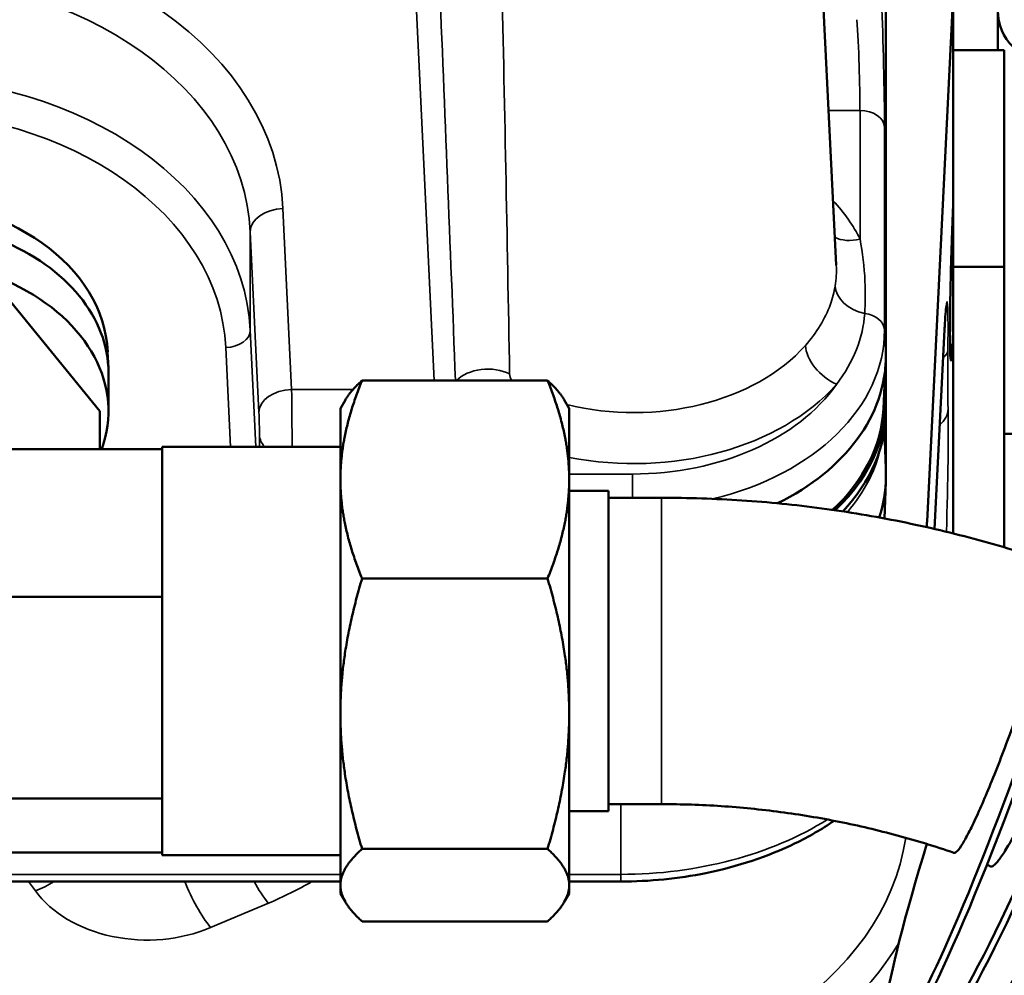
# Model space of a CAD drawing. Header units: inches. Extents: x 1 to 271, y 5 to 171.
# Tile 104 of 256: x 94.63 to 97.04, y 140.82 to 143.16. Entities that reach past the tile are written whole.
import ezdxf

# ---------------------------------------------------------------- set-up
doc = ezdxf.new("R2010")
doc.units = ezdxf.units.IN
doc.header["$LTSCALE"] = 8
doc.header["$MEASUREMENT"] = 0
for name, color, linetype, lineweight in [('Dimension (ANSI)', 7, 'Continuous', 25), ('Visible (ANSI)', 7, 'Continuous', 50), ('Visible Narrow (ANSI)', 7, 'Continuous', 35)]:
    doc.layers.add(name, color=color, linetype=linetype, lineweight=lineweight)
doc.styles.add('Dimension Text', font='tahoma.ttf')
doc.dimstyles.new('Dual Dimension', dxfattribs={"dimscale": 8, "dimtxt": 0.12, "dimasz": 0.098425, "dimexe": 0.125, "dimexo": 0.0625, "dimgap": 0.031496, "dimtad": 0, "dimtih": 1, "dimtoh": 1, "dimrnd": 1e-08, "dimzin": 4, "dimdsep": 46, "dimtxsty": 'Dimension Text', "dimcen": 0.09, "dimdle": 0.393701, "dimclrd": 256, "dimclre": 256, "dimclrt": 256, "dimadec": 0, "dimazin": 1, "dimtfac": 1, "dimtofl": 0, "dimtmove": 0, "dimatfit": 3, "dimfxl": 1, "dimtolj": 1, "dimtzin": 4, "dimlwd": -1, "dimlwe": -1, "dimarcsym": 0})

# ---------------------------------------------------------------- blocks, each defined once
blk = doc.blocks.new('*D8')
at = {"layer": 'Defpoints', "color": 0, "transparency": 16777216}
for p in [(31.1253, 157.8267), (31.1253, 142.633), (107.5398, 142.633)]:
    blk.add_point(p, dxfattribs=at)
at = {"layer": 'Dimension (ANSI)', "transparency": 16777216}
for p, q in [((31.1253, 143.133), (31.1253, 158.8267)), ((107.5398, 143.133), (107.5398, 158.8267)), ((31.9127, 157.8267), (64.5433, 157.8267)), ((106.7524, 157.8267), (74.1218, 157.8267))]:
    blk.add_line(p, q, dxfattribs=at)
for points in [[(31.9127, 157.9579), (31.9127, 157.6955), (31.1253, 157.8267)], [(106.7524, 157.9579), (106.7524, 157.6955), (107.5398, 157.8267)]]:
    blk.add_solid(points, dxfattribs=at)
at = {"layer": 'Dimension (ANSI)', "transparency": 16777216, "insert": (69.3326, 157.8267), "char_height": 0.96, "attachment_point": 5, "style": 'Dimension Text'}
blk.add_mtext('\\A1;{\\H3.0x;(}\\S76.41^ 1940.9 mm;{\\H3.0x;)}', dxfattribs=at)

msp = doc.modelspace()

# ---------------------------------------------------------------- linework, layer by layer
at = {"layer": 'Visible (ANSI)'}
for p, q in [((96.7463, 145.0783), (96.7463, 142.3348)), ((96.5711, 143.6518), (96.6251, 142.558)), ((96.9113, 143.2293), (96.8472, 141.9309)), ((96.9113, 142.8195), (96.9113, 143.2293)), ((97.0203, 143.1816), (97.0203, 143.0846)), ((96.9113, 143.0846), (97.0363, 143.0846)), ((97.0363, 142.9196), (97.0363, 143.0846)), ((97.0363, 142.9196), (97.0363, 142.7194)), ((96.9113, 142.5543), (96.9113, 142.8195)), ((97.0363, 142.5543), (97.0363, 142.7194)), ((96.9113, 141.9016), (96.9113, 142.5543)), ((96.9113, 142.5543), (97.0363, 142.5543)), ((97.0363, 142.3947), (97.0363, 142.5543)), ((94.5668, 142.5138), (94.8223, 142.2009)), ((96.8936, 142.4547), (96.8936, 142.4547)), ((96.8901, 142.4002), (96.8651, 141.9127)), ((97.0363, 142.3947), (97.0363, 142.1765)), ((96.9113, 142.3633), (96.9036, 142.3633)), ((94.8416, 142.3461), (94.8433, 142.3061)), ((96.7463, 142.2216), (96.7463, 142.3348)), ((96.7403, 142.2065), (96.7459, 142.3195)), ((94.8436, 142.2947), (94.8436, 142.2009)), ((95.9183, 142.276), (95.4643, 142.276)), ((95.4113, 142.2075), (95.4234, 142.2285)), ((95.9713, 142.2075), (95.9592, 142.2285)), ((96.7463, 142.2004), (96.7463, 142.2216)), ((94.8223, 142.2009), (94.8223, 142.1076)), ((95.4113, 142.2075), (95.4113, 142.0337)), ((95.9713, 142.0337), (95.9713, 142.2075)), ((96.7463, 142.0395), (96.7463, 142.2004)), ((97.0363, 141.8676), (97.0363, 142.1765)), ((97.0993, 142.1453), (97.0363, 142.1453)), ((94.5668, 142.1076), (94.9753, 142.1076)), ((94.9753, 142.1076), (94.9753, 142.114)), ((95.4113, 142.114), (94.9753, 142.114)), ((94.9753, 142.1076), (94.9753, 142.0915)), ((94.9753, 141.7623), (94.9753, 142.0915)), ((95.4113, 142.0337), (95.4113, 141.4604)), ((95.9713, 141.4604), (95.9713, 142.0337)), ((96.7428, 141.9384), (96.7461, 142.0281)), ((95.9713, 142.006), (96.0673, 142.006)), ((96.0673, 142.006), (96.0673, 141.222)), ((96.0673, 141.989), (96.1973, 141.989)), ((95.9183, 141.7914), (95.4643, 141.7914)), ((94.9753, 141.7623), (94.9753, 141.7463)), ((94.3113, 141.7463), (94.9753, 141.7463)), ((94.9753, 141.7463), (94.9753, 141.7244)), ((94.9753, 141.2746), (94.9753, 141.7244)), ((95.4113, 141.4604), (95.4113, 141.0407)), ((95.9713, 141.0407), (95.9713, 141.4604)), ((94.9753, 141.2746), (94.9753, 141.2527)), ((94.3113, 141.2527), (94.9753, 141.2527)), ((94.9753, 141.2527), (94.9753, 141.2468)), ((94.9753, 141.114), (94.9753, 141.2468)), ((96.0673, 141.239), (96.1973, 141.239)), ((95.9713, 141.222), (96.0673, 141.222)), ((94.3113, 141.1205), (94.9753, 141.1205)), ((95.4113, 141.114), (94.9753, 141.114)), ((95.9183, 141.1294), (95.4643, 141.1294)), ((95.4113, 141.0495), (93.7038, 141.0495)), ((95.4113, 141.0407), (95.4113, 141.0205)), ((96.0976, 141.0495), (95.9713, 141.0495)), ((95.9713, 141.0205), (95.9713, 141.0407)), ((96.0976, 141.0495), (96.0976, 141.0495)), ((95.4113, 141.0205), (95.4234, 140.9996)), ((95.9713, 141.0205), (95.9592, 140.9996)), ((95.9183, 140.9521), (95.4643, 140.9521))]:
    msp.add_line(p, q, dxfattribs=at)
for centre, radius, start, end in [((97.1453, 143.1816), 0.125, 180, 0), ((95.8934, 142.8229), 0.19, 246.9049, 246.9124), ((95.8862, 142.2204), 0.19, 109.2762, 109.2774)]:
    msp.add_arc(centre, radius, start, end, dxfattribs=at)
for centre, major_axis, ratio, start_param, end_param in [((94.3113, 142.3339), (-0.5306, 0), 0.7318, 3.173, 6.251778), ((94.3113, 142.2947), (0.5323, 0), 0.707107, 0, 3.141593), ((94.3113, 142.2009), (-0.5323, 0), 0.707107, 2.89093, 6.567013), ((96.8302, 142.4032), (0.0599, -0.0031), 0.730909, 0, 0.002126), ((97.0373, 141.4737), (-0.2902, -0.8255), 0.088521, 5.157435, 10.554256), ((96.1263, 142.3348), (0.62, 0), 0.707107, 5.322168, 6.283185), ((97.143, 141.4346), (-0.3263, -0.8119), 0.099432, 5.904674, 10.265255), ((97.0524, 141.4684), (0.2902, 0.8255), 0.088521, 3.141593, 6.283185), ((96.1263, 142.2216), (0.62, 0), 0.707107, 5.639164, 6.382611), ((97.1577, 141.4287), (0.3263, 0.8119), 0.099432, 3.141593, 6.283185), ((97.2467, 141.391), (-0.3619, -0.7967), 0.110139, 5.950108, 10.174667), ((96.1263, 142.2216), (0.6144, 0), 0.707107, 5.634842, 6.248257), ((96.1263, 142.2004), (0.62, 0), 0.707107, 5.690843, 6.283185), ((97.3483, 141.3429), (-0.3968, -0.7799), 0.120621, 5.985062, 10.103455), ((97.2612, 141.3845), (0.3619, 0.7967), 0.110139, 3.141593, 6.283185), ((97.4475, 141.2905), (-0.431, -0.7615), 0.130856, 6.012862, 10.046018), ((97.3624, 141.3357), (0.3968, 0.7799), 0.120621, 3.141593, 6.283185), ((96.1263, 142.0395), (0.62, 0), 0.707107, 6.055666, 6.283185), ((97.4613, 141.2826), (0.431, 0.7615), 0.130856, 3.141593, 6.283185), ((96.0976, 141.9494), (0.75, 0), 0.707107, 6.222129, 6.248279)]:
    msp.add_ellipse(centre, major_axis=major_axis, ratio=ratio, start_param=start_param, end_param=end_param, dxfattribs=at)
for points in [[(95.6715, 142.8185), (95.6715, 142.8185), (95.6715, 142.8185), (95.6715, 142.8185)], [(96.9936, 141.0904), (96.9968, 141.0891), (96.9999, 141.0879), (97.0031, 141.0866)]]:
    msp.add_open_spline(points, degree=3, dxfattribs=at)
for points, knots in [([(96.9113, 142.7107), (96.9101, 142.6868), (96.9078, 142.628), (96.9049, 142.5246), (96.9033, 142.4263), (96.9033, 142.3528), (96.9049, 142.3183), (96.9074, 142.3284), (96.9091, 142.3525), (96.9098, 142.3633)], [-4.712389, -4.712389, -4.712389, -4.712389, -4.26359, -3.814791, -3.365992, -2.917193, -2.468394, -2.019595, -1.762921, -1.762921, -1.762921, -1.762921]), ([(96.8941, 142.4571), (96.8941, 142.4571), (96.8941, 142.4571), (96.8941, 142.4571), (96.894, 142.4563), (96.8936, 142.4529), (96.8932, 142.4493), (96.8923, 142.4374), (96.8916, 142.4273), (96.8906, 142.4107), (96.8904, 142.4058), (96.8901, 142.4006)], [0.2630564, 0.2630564, 0.2630564, 0.2630564, 0.2647741, 0.2647741, 0.3152604, 0.3152604, 0.4094628, 0.4094628, 0.5633044, 0.5633044, 0.622215, 0.622215, 0.622215, 0.622215]), ([(96.1973, 141.989), (96.2628, 141.989), (96.3284, 141.9868), (96.4592, 141.9782), (96.5244, 141.9716), (96.6543, 141.9543), (96.7189, 141.9435), (96.8473, 141.9175), (96.911, 141.9024), (97.0373, 141.8681), (97.0999, 141.8488), (97.1617, 141.8274)], [1.5707963, 1.5707963, 1.5707963, 1.5707963, 1.639492, 1.639492, 1.7081877, 1.7081877, 1.7768834, 1.7768834, 1.8455791, 1.8455791, 1.9142748, 1.9142748, 1.9142748, 1.9142748]), ([(96.9129, 141.1199), (96.9145, 141.1193), (96.9165, 141.1201), (96.9218, 141.1245), (96.9259, 141.1294), (96.9355, 141.144), (96.941, 141.1537), (96.9522, 141.1749), (96.9589, 141.1884), (96.9732, 141.2192), (96.9809, 141.2366), (96.9955, 141.2708), (97.0038, 141.2908), (97.0207, 141.3332), (97.0294, 141.3556), (97.0452, 141.3976), (97.0539, 141.4211), (97.0708, 141.4686), (97.0791, 141.4925), (97.0937, 141.5359), (97.1014, 141.5594), (97.1157, 141.6047), (97.1224, 141.6266), (97.1336, 141.6648), (97.1392, 141.6846), (97.1487, 141.7209), (97.1528, 141.7374), (97.1588, 141.7645), (97.1614, 141.7777), (97.1648, 141.7994), (97.1656, 141.808), (97.1656, 141.814)], [-2.600353, -2.600353, -2.600353, -2.600353, -2.468612, -2.468612, -2.292284, -2.292284, -2.115955, -2.115955, -1.939625, -1.939625, -1.763294, -1.763294, -1.586962, -1.586962, -1.41063, -1.41063, -1.234298, -1.234298, -1.057966, -1.057966, -0.881637, -0.881637, -0.705307, -0.705307, -0.52898, -0.52898, -0.352652, -0.352652, -0.176326, -0.176326, 0, 0, 0, 0]), ([(97.0031, 141.0866), (97.0049, 141.086), (97.0072, 141.0867), (97.0133, 141.0908), (97.0178, 141.0955), (97.0285, 141.1097), (97.0348, 141.1191), (97.0474, 141.1398), (97.0549, 141.153), (97.071, 141.1832), (97.0796, 141.2002), (97.096, 141.2337), (97.1053, 141.2534), (97.1244, 141.295), (97.1341, 141.3169), (97.1518, 141.3582), (97.1616, 141.3813), (97.1806, 141.428), (97.1899, 141.4516), (97.2063, 141.4943), (97.2149, 141.5174), (97.2311, 141.562), (97.2385, 141.5836), (97.2511, 141.6213), (97.2574, 141.6408), (97.2681, 141.6767), (97.2727, 141.693), (97.2795, 141.7199), (97.2824, 141.7329), (97.2861, 141.7545), (97.287, 141.763), (97.287, 141.769)], [-2.60392, -2.60392, -2.60392, -2.60392, -2.468612, -2.468612, -2.292284, -2.292284, -2.115955, -2.115955, -1.939625, -1.939625, -1.763294, -1.763294, -1.586962, -1.586962, -1.41063, -1.41063, -1.234298, -1.234298, -1.057966, -1.057966, -0.881637, -0.881637, -0.705307, -0.705307, -0.52898, -0.52898, -0.352652, -0.352652, -0.176326, -0.176326, 0, 0, 0, 0]), ([(96.1973, 141.239), (96.246, 141.239), (96.2947, 141.2374), (96.3918, 141.231), (96.4402, 141.2262), (96.5367, 141.2134), (96.5846, 141.2054), (96.6799, 141.1863), (96.7272, 141.1751), (96.8208, 141.1498), (96.8672, 141.1356), (96.9129, 141.1198)], [1.5707963, 1.5707963, 1.5707963, 1.5707963, 1.6391116, 1.6391116, 1.707427, 1.707427, 1.7757423, 1.7757423, 1.8440576, 1.8440576, 1.9123729, 1.9123729, 1.9123729, 1.9123729]), ([(96.6198, 141.1983), (96.5902, 141.178), (96.5583, 141.1595), (96.4582, 141.1108), (96.3835, 141.086), (96.2386, 141.0567), (96.1678, 141.0496), (96.0976, 141.0496)], [1.415863, 1.415863, 1.415863, 1.415863, 1.726746, 1.726746, 2.340829, 2.340829, 2.875382, 2.875382, 2.875382, 2.875382])]:
    msp.add_open_spline(points, degree=3, knots=knots, dxfattribs=at)
for points, weights in [([(95.4643, 142.276), (95.4113, 142.1461), (95.4113, 142.0337)], [1.08082679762, 1.07908713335, 1]), ([(95.4234, 142.2285), (95.4364, 142.2509), (95.4643, 142.276)], [1.05745477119, 1.07990883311, 1.08082679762]), ([(95.9183, 142.276), (95.9462, 142.2509), (95.9592, 142.2285)], [1.08082679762, 1.07990883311, 1.05745477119]), ([(95.9713, 142.0337), (95.9713, 142.1461), (95.9183, 142.276)], [1, 1.07908713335, 1.08082679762]), ([(95.4113, 142.0337), (95.4113, 141.9212), (95.4643, 141.7914)], [1, 1.07908713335, 1.08082679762]), ([(95.9183, 141.7914), (95.9713, 141.9212), (95.9713, 142.0337)], [1.08082679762, 1.07908713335, 1]), ([(95.4643, 141.7914), (95.4113, 141.614), (95.4113, 141.4604)], [1.08082679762, 1.07908713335, 1]), ([(95.9713, 141.4604), (95.9713, 141.614), (95.9183, 141.7914)], [1, 1.07908713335, 1.08082679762]), ([(95.4113, 141.4604), (95.4113, 141.3068), (95.4643, 141.1294)], [1, 1.07908713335, 1.08082679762]), ([(95.9183, 141.1294), (95.9713, 141.3068), (95.9713, 141.4604)], [1.08082679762, 1.07908713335, 1]), ([(95.4643, 141.1294), (95.4113, 141.0819), (95.4113, 141.0407)], [1.08082679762, 1.07908713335, 1]), ([(95.9713, 141.0407), (95.9713, 141.0819), (95.9183, 141.1294)], [1, 1.07908713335, 1.08082679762]), ([(95.4113, 141.0407), (95.4113, 140.9996), (95.4643, 140.9521)], [1, 1.07908713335, 1.08082679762]), ([(95.9183, 140.9521), (95.9713, 140.9996), (95.9713, 141.0407)], [1.08082679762, 1.07908713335, 1])]:
    msp.add_rational_spline(points, weights, degree=2, dxfattribs=at)
at = {"layer": 'Visible Narrow (ANSI)'}
for p, q in [((95.6405, 142.276), (95.5947, 143.2359)), ((95.0495, 143.1213), (95.0495, 143.1213)), ((96.6831, 142.9369), (96.6064, 142.9369)), ((96.6831, 142.6221), (96.6831, 142.9369)), ((96.7431, 142.896), (96.7431, 142.3999)), ((95.2707, 142.6968), (95.2918, 142.2541)), ((95.2119, 142.1976), (95.1908, 142.6402)), ((95.1908, 142.3992), (95.1908, 142.6402)), ((96.6924, 142.4196), (96.6924, 142.4196)), ((95.1908, 142.3992), (95.2044, 142.114)), ((96.7463, 142.3348), (96.7431, 142.3999)), ((96.8901, 142.4018), (96.8651, 141.9127)), ((95.1424, 142.114), (95.1308, 142.3568)), ((95.1399, 142.3575), (95.1399, 142.3575)), ((95.2918, 142.2541), (95.4423, 142.2541)), ((95.2132, 142.114), (95.2132, 142.142)), ((96.7422, 142.1501), (96.7463, 142.0395)), ((95.9713, 142.0471), (96.1263, 142.0471)), ((96.1263, 142.0471), (96.1263, 141.989)), ((96.1973, 141.239), (96.1973, 141.989)), ((96.8472, 141.9168), (96.8472, 141.9309)), ((96.0976, 141.239), (96.0976, 141.0671)), ((95.4113, 141.0671), (93.7038, 141.0671)), ((96.0976, 141.0671), (95.9713, 141.0671)), ((96.0976, 141.0671), (96.0976, 141.0495)), ((94.6482, 141.0495), (94.6648, 141.0267)), ((95.0935, 140.9367), (95.2349, 140.9964))]:
    msp.add_line(p, q, dxfattribs=at)
for centre, major_axis, ratio, start_param, end_param in [((94.3113, 142.6722), (0.96, 0), 0.731799, 0.034907, 3.106686), ((94.3113, 142.6177), (-0.88, 0), 0.734044, 3.176499, 6.248279), ((96.7354, 143.0515), (0.0054, -0.22), 0.024678, 0.784788, 2.320678), ((96.6754, 143.05), (-0.0054, 0.16), 0.033913, 3.925838, 5.461728), ((94.6683, 143.186), (0.1445, -0.1234), 0.578466, 0.673491, 0.674013), ((94.9312, 143.0658), (-0.12, 0), 0.770896, 5.503644, 5.504241), ((94.3113, 142.6387), (-1.5, 0), 0.734927, 3.595899, 3.595914), ((94.3113, 142.3767), (0.88, 0), 0.730116, 0.034907, 3.106686), ((95.8862, 143.0872), (-0.1873, 0.0321), 0.848042, 1.318853, 1.318997), ((94.3113, 142.3358), (-0.82, 0), 0.731799, 3.176499, 6.248279), ((96.6831, 142.8945), (0.06, 0), 0.707107, 0.034907, 1.570796), ((94.3113, 142.4174), (1.5, 0), 0.679286, 0.437081, 0.437135), ((95.6743, 142.6643), (-0.1898, -0.0091), 0.681583, 4.689602, 4.689776), ((94.9312, 142.5325), (0.31, 0), 0.731799, 1.246652, 1.246792), ((95.6756, 142.638), (-0.1898, -0.0091), 0.681583, 4.690655, 4.690827), ((95.6756, 142.638), (0.1344, 0.1343), 0.550676, 1.080927, 1.081136), ((95.8934, 142.8229), (0.1882, 0.026), 0.428533, 4.236671, 4.236829), ((95.2707, 142.6422), (-0.0799, -0.0038), 0.681583, 4.679876, 6.249454), ((96.1293, 142.4868), (0.5859, 0), 0.707107, 0.332583, 0.586565), ((96.6831, 142.6857), (0.0809, 0.0395), 0.668359, 3.590254, 4.396814), ((94.3113, 142.0377), (1.69, 0), 0.731799, 0.467586, 0.467612), ((95.2349, 142.5366), (-0.0739, -0.175), 0.341155, 4.86819, 4.868912), ((96.7117, 142.5025), (-0.0888, 0.0144), 0.717845, 0.148578, 1.493916), ((96.8898, 142.2189), (0.0062, 0.25), 0.024678, 5.265014, 7.034287), ((96.6831, 142.3984), (0.06, 0), 0.707107, 0.034907, 1.379039), ((95.1308, 142.3977), (0.0599, 0.0029), 0.681583, 4.679876, 6.249454), ((94.7949, 141.9789), (-0.69, 0), 0.738599, 4.10157, 4.101585), ((96.1263, 142.3999), (0.6168, 0), 0.707107, 5.035911, 6.283185), ((96.8302, 142.4032), (0.0599, -0.0031), 0.730909, 0.002126, 0.036167), ((95.8862, 142.2204), (0.165, -0.0941), 0.681615, 2.299979, 2.299991), ((96.1293, 142.5482), (0.496, 0), 0.707107, 4.376377, 5.722969), ((96.6257, 142.3303), (0.0673, -0.0597), 0.599018, 3.664926, 5.200816), ((94.3113, 141.9081), (-1.5, 0), 0.734927, 3.54581, 3.545813), ((96.8384, 142.3515), (0.06, -0.0006), 0.524387, 5.652208, 6.254199), ((96.9112, 142.5493), (0.0094, 0.38), 0.024678, 2.123421, 2.695649), ((95.7703, 142.2441), (0.09, 0.0024), 0.663484, 0.892524, 2.538222), ((96.1293, 142.4868), (-0.5859, 0), 0.707107, 1.297759, 2.581376), ((96.1263, 142.4408), (0.5568, 0), 0.707107, 4.712389, 5.824898), ((95.2918, 142.1995), (-0.0799, -0.0038), 0.681583, 4.679876, 6.249454), ((95.2918, 142.1723), (0.001, -0.12), 0.00823, 1.064004, 2.32122), ((95.2118, 142.1703), (-0.001, 0.04), 0.024678, 3.926381, 5.462271), ((96.8388, 142.208), (0.06, 0.0016), 0.90188, 5.405239, 6.226028), ((96.8905, 141.9811), (0.0062, 0.25), 0.024678, 4.406932, 5.837242), ((95.2932, 142.144), (-0.08, 0), 0.707107, 0.034907, 0.558025), ((96.1263, 142.1791), (0.6148, 0), 0.707107, 5.738704, 6.135328), ((96.0976, 141.5804), (-0.75, 0), 0.684389, 1.570796, 2.310981), ((95.8606, 141.2313), (-0.94, 0), 0.731799, 1.570796, 3.032868), ((94.6648, 141.1562), (-0.1537, -0.1117), 0.60225, 1.158318, 1.436154), ((95.0935, 141.0663), (0.0739, -0.175), 0.341155, 4.664186, 5.391661), ((95.2349, 141.126), (0.0739, -0.175), 0.341155, 5.016652, 5.391661), ((94.7949, 141.5542), (0.88, 0), 0.731799, 5.235988, 5.382737), ((94.9385, 141.1332), (0.31, 0), 0.731799, 3.630285, 5.235988), ((95.8606, 141.1904), (1, 0), 0.730318, 4.712389, 5.875292), ((95.8606, 141.0619), (0.94, 0), 0.682414, 5.966171, 5.966925)]:
    msp.add_ellipse(centre, major_axis=major_axis, ratio=ratio, start_param=start_param, end_param=end_param, dxfattribs=at)
for points in [[(95.8056, 143.299), (95.8131, 142.9612), (95.8194, 142.6262), (95.8255, 142.2921)], [(95.693, 142.276), (95.68, 142.6062), (95.6669, 142.9369), (95.6531, 143.269)], [(96.6223, 142.5074), (96.625, 142.5239), (96.626, 142.5408), (96.6251, 142.558)], [(96.6946, 142.4401), (96.6906, 142.3808), (96.6675, 142.3209), (96.6257, 142.2666)]]:
    msp.add_open_spline(points, degree=3, dxfattribs=at)
for points, knots in [([(96.6831, 142.6221), (96.6896, 142.5889), (96.6968, 142.5274), (96.6962, 142.4659), (96.6946, 142.4401)], [-0.6605798, -0.6605798, -0.6605798, -0.6605798, -0.2831056, 0, 0, 0, 0]), ([(96.5495, 142.3619), (96.5634, 142.3775), (96.5755, 142.3938), (96.596, 142.4275), (96.6043, 142.4449), (96.616, 142.4773), (96.6199, 142.4923), (96.6223, 142.5074)], [0, 0, 0, 0, 0.2351036, 0.2351036, 0.4703512, 0.4703512, 0.6683887, 0.6683887, 0.6683887, 0.6683887]), ([(95.8255, 142.2921), (95.8256, 142.2872), (95.8272, 142.2814), (95.8301, 142.2761), (95.8302, 142.276)], [0, 0, 0, 0, 0.04988369, 0.05143827, 0.05143827, 0.05143827, 0.05143827])]:
    msp.add_open_spline(points, degree=3, knots=knots, dxfattribs=at)

# ---------------------------------------------------------------- dimensions: what is measured, and where the dimension line sits
at = {"layer": 'Dimension (ANSI)'}
dim = msp.add_linear_dim(base=(31.1253, 157.8267), p1=(107.5398, 142.633), p2=(31.1253, 142.633), angle=180, text='{\\H3.0x;(}\\S<>^ 1940.9 mm;{\\H3.0x;)}', dimstyle='Dual Dimension', override={"dimgap": 0.031496, "dimtih": 0, "dimtoh": 0, "dimdec": 2, "dimpost": '\\X', "dimtol": 0, "dimlim": 0, "dimtp": 0, "dimtm": 0, "dimtdec": 2, "dimatfit": 1}, dxfattribs=at)
dim.commit()
dim.dimension.update_dxf_attribs({"geometry": '*D8', "text_midpoint": (69.3326, 157.8267), "dimtype": 160})

doc.saveas('drawing.dxf')
